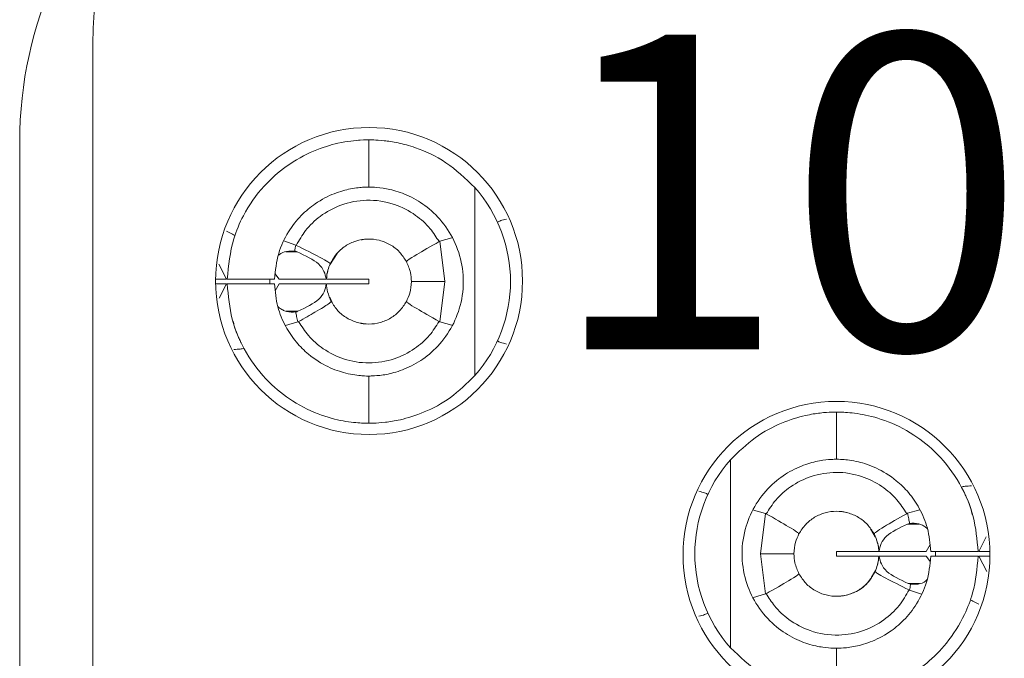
# Model space of a CAD drawing. Header units: inches. Extents: x 0 to 814, y 0 to 621.
# Tile 27 of 37: x 380.54 to 386.8, y 378.33 to 382.39. Entities that reach past the tile are written whole.
import ezdxf

# ---------------------------------------------------------------- set-up
doc = ezdxf.new("R2010")
doc.units = ezdxf.units.IN
doc.header["$LTSCALE"] = 10
doc.header["$MEASUREMENT"] = 0

msp = doc.modelspace()

# ---------------------------------------------------------------- linework, layer by layer
at = {"lineweight": 15}
for p, q in [((381.0062, 382.2319), (381.0062, 364.4191)), ((380.5412, 365.0386), (380.5412, 381.6124)), ((382.7598, 381.6245), (382.7598, 381.3245)), ((383.4328, 381.3221), (383.4328, 380.127)), ((382.2189, 380.9821), (382.2951, 380.9558)), ((383.2872, 381.0018), (383.2108, 380.98)), ((383.2108, 380.98), (383.2425, 380.7245)), ((382.3036, 380.9135), (382.2315, 380.9135)), ((382.5588, 380.9037), (382.5118, 380.83)), ((381.8064, 380.835), (381.8548, 380.7395)), ((382.189, 380.7395), (382.1631, 380.7759)), ((381.7863, 380.7395), (381.8543, 380.7395)), ((381.7864, 380.7095), (381.8544, 380.7095)), ((381.8548, 380.7095), (381.8092, 380.6186)), ((381.8599, 380.7395), (382.16, 380.7395)), ((381.8599, 380.7095), (382.16, 380.7095)), ((382.1638, 380.6654), (382.189, 380.7095)), ((382.189, 380.7395), (382.4896, 380.7395)), ((382.189, 380.7095), (382.4896, 380.7095)), ((382.4921, 380.7095), (382.7598, 380.7095)), ((382.4922, 380.7395), (382.7598, 380.7395)), ((382.7598, 380.7395), (382.7598, 380.7095)), ((383.2425, 380.7245), (383.0298, 380.7245)), ((383.2425, 380.7245), (383.2108, 380.4689)), ((382.5109, 380.625), (382.5265, 380.5908)), ((382.3088, 380.5355), (382.2344, 380.5355)), ((382.2293, 380.4448), (382.3086, 380.4676)), ((383.2879, 380.4481), (383.2108, 380.4689)), ((382.7598, 380.1245), (382.7598, 379.8245)), ((385.7312, 379.5955), (385.7312, 379.8955)), ((385.0582, 378.3979), (385.0582, 379.5931)), ((385.2039, 379.2731), (385.2803, 379.2512)), ((386.2618, 379.2752), (386.1824, 379.2524)), ((385.2486, 378.9955), (385.2803, 379.2512)), ((385.9768, 379.1036), (385.9469, 379.1538)), ((386.1823, 379.1845), (386.1955, 379.1883)), ((386.1823, 379.1845), (386.2566, 379.1845)), ((386.6362, 379.0105), (386.6823, 379.1024)), ((386.3273, 379.0546), (386.302, 379.0105)), ((385.2802, 378.74), (385.2486, 378.9955)), ((385.2486, 378.9955), (385.4612, 378.9955)), ((385.7312, 378.9805), (385.7312, 379.0105)), ((385.9989, 379.0105), (385.7312, 379.0105)), ((385.9989, 378.9805), (385.7312, 378.9805)), ((386.302, 379.0105), (386.0014, 379.0105)), ((386.3021, 378.9805), (386.0015, 378.9805)), ((386.3021, 378.9805), (386.3279, 378.9441)), ((386.6311, 379.0105), (386.3311, 379.0105)), ((386.6311, 378.9805), (386.3311, 378.9805)), ((386.6862, 378.8819), (386.6363, 378.9805)), ((386.706, 379.0105), (386.6367, 379.0105)), ((386.7062, 378.9805), (386.6368, 378.9805)), ((386.2021, 378.8025), (386.1874, 378.8065)), ((386.1874, 378.8065), (386.2588, 378.8065)), ((386.2722, 378.738), (386.1959, 378.7643)), ((385.2035, 378.7181), (385.2802, 378.74)), ((385.7312, 378.0955), (385.7312, 378.3955))]:
    msp.add_line(p, q, dxfattribs=at)
at = {"lineweight": 15, "flags": 128}
for points in [[(382.1313, 380.7089), (382.1312, 380.7205), (382.1315, 380.7395)], [(386.361, 379.0112), (386.3612, 378.9955), (386.3611, 378.9806)]]:
    msp.add_lwpolyline(points, dxfattribs=at)
at = {"lineweight": 15}
for centre, radius, start, end in [((383.2562, 382.2319), 2.25, 100, 180), ((383.0912, 381.6124), 2.55, 130.60953, 180), ((382.7612, 380.728), 0.975, 90, 270), ((382.7612, 380.728), 0.975, 270, 90), ((382.7598, 380.7245), 0.9, 318.39827, 41.60173), ((385.7312, 378.988), 0.975, 90, 270), ((385.7312, 378.988), 0.975, 270, 90), ((385.7312, 378.9955), 0.9, 138.39827, 221.60173)]:
    msp.add_arc(centre, radius, start, end, dxfattribs=at)
for points, knots in [([(381.8599, 380.7395), (381.8685, 380.8261), (381.8823, 380.9661), (381.9684, 381.1669), (382.0809, 381.3281), (382.2407, 381.4689), (382.4117, 381.5613), (382.5858, 381.6129), (382.7289, 381.6255), (382.7493, 381.6249), (382.7598, 381.6245)], [0, 0, 0, 0, 0.136607, 0.221058, 0.342614, 0.445467, 0.564391, 0.681615, 0.83542, 1, 1, 1, 1]), ([(382.7598, 381.6245), (382.7662, 381.6246), (382.7778, 381.6248), (382.8499, 381.6213), (382.9417, 381.608), (383.0729, 381.5729), (383.253, 381.4937), (383.3731, 381.379), (383.4328, 381.3221)], [0, 0, 0, 0, 0.1806966, 0.3290124, 0.4628304, 0.5949207, 0.7987676, 1, 1, 1, 1]), ([(382.7598, 381.3245), (382.7535, 381.3247), (382.7414, 381.3251), (382.6548, 381.3183), (382.5436, 381.2888), (382.4295, 381.2312), (382.3265, 381.146), (382.2431, 381.0397), (382.1772, 380.9014), (382.1659, 380.7951), (382.16, 380.7395)], [0, 0, 0, 0, 0.1718232, 0.3277805, 0.4570048, 0.5831964, 0.6757467, 0.7745847, 0.8820603, 1, 1, 1, 1]), ([(382.7598, 380.1245), (382.7647, 380.1245), (382.7744, 380.1243), (382.8429, 380.1283), (382.9399, 380.1485), (383.0565, 380.1971), (383.1753, 380.283), (383.2748, 380.403), (383.3432, 380.5544), (383.3681, 380.7214), (383.3444, 380.8911), (383.2762, 381.0445), (383.175, 381.1663), (383.0563, 381.2521), (382.9398, 381.3006), (382.8429, 381.3208), (382.7744, 381.3248), (382.7647, 381.3246), (382.7598, 381.3245)], [0, 0, 0, 0, 0.069884, 0.139278, 0.204182, 0.266903, 0.323436, 0.382756, 0.438353, 0.499435, 0.558884, 0.617439, 0.676848, 0.733171, 0.79585, 0.860774, 0.930129, 1, 1, 1, 1]), ([(382.2983, 380.9544), (382.3169, 380.9866), (382.3571, 381.0563), (382.4525, 381.1472), (382.5844, 381.2192), (382.749, 381.2511), (382.9165, 381.2256), (383.0534, 381.1551), (383.1478, 381.0695), (383.1884, 381.006), (383.2063, 380.9779)], [0, 0, 0, 0, 0.099793, 0.216467, 0.349999, 0.50042, 0.660688, 0.797326, 0.910434, 1, 1, 1, 1]), ([(383.6339, 381.1216), (383.6209, 381.1183), (383.5976, 381.1124), (383.5834, 381.1049), (383.5771, 381.1015)], [0, 0, 0, 0, 0.557225, 1, 1, 1, 1]), ([(381.8548, 381.0446), (381.8667, 381.0387), (381.8882, 381.0281), (381.9023, 381.0201), (381.9085, 381.0166)], [0, 0, 0, 0, 0.557114, 1, 1, 1, 1]), ([(382.2889, 380.9176), (382.29, 380.9247), (382.2919, 380.9375), (382.2942, 380.9502), (382.2951, 380.9558)], [0, 0, 0, 0, 0.562549, 1, 1, 1, 1]), ([(382.2983, 380.9544), (382.2978, 380.9547), (382.2967, 380.9552), (382.2956, 380.9556), (382.2951, 380.9558)], [0, 0, 0, 0, 0.5587332, 1, 1, 1, 1]), ([(382.5144, 380.8371), (382.5114, 380.8404), (382.5055, 380.847), (382.4427, 380.8823), (382.353, 380.9271), (382.2983, 380.9544)], [0, 0, 0, 0, 0.280352, 0.560768, 1, 1, 1, 1]), ([(382.5144, 380.8371), (382.5266, 380.8589), (382.5511, 380.9027), (382.6089, 380.9524), (382.6769, 380.9852), (382.7516, 380.9979), (382.827, 380.9897), (382.8968, 380.961), (382.9575, 380.9149), (382.9846, 380.8726), (382.9981, 380.8515)], [0, 0, 0, 0, 0.124832, 0.249927, 0.374973, 0.499911, 0.624881, 0.749904, 0.874871, 1, 1, 1, 1]), ([(382.7418, 380.9939), (382.7418, 380.9939), (382.7421, 380.994), (382.7395, 380.9937), (382.7292, 380.9934), (382.7192, 380.9899), (382.7128, 380.9878)], [0, 0, 0, 0, 0.027898, 0.176157, 0.480391, 1, 1, 1, 1]), ([(382.9981, 380.8515), (383.001, 380.8547), (383.0068, 380.861), (383.0673, 380.8989), (383.1536, 380.948), (383.2063, 380.9779)], [0, 0, 0, 0, 0.280373, 0.560773, 1, 1, 1, 1]), ([(383.2108, 380.98), (383.21, 380.9797), (383.2084, 380.979), (383.207, 380.9783), (383.2063, 380.9779)], [0, 0, 0, 0, 0.562972, 1, 1, 1, 1]), ([(382.1827, 380.8872), (382.1851, 380.89), (382.2003, 380.9072), (382.2389, 380.9194), (382.272, 380.9182), (382.2889, 380.9176)], [0, 0, 0, 0, 0.084695, 0.530522, 1, 1, 1, 1]), ([(382.2889, 380.9176), (382.2918, 380.917), (382.2968, 380.9159), (382.3016, 380.9143), (382.3036, 380.9135)], [0, 0, 0, 0, 0.56712, 1, 1, 1, 1]), ([(382.3036, 380.9135), (382.3562, 380.8888), (382.4668, 380.8367), (382.4818, 380.773), (382.4896, 380.7395)], [0, 0, 0, 0, 0.475029, 1, 1, 1, 1]), ([(382.4902, 380.7395), (382.4924, 380.7589), (382.4962, 380.7928), (382.5089, 380.8238), (382.5144, 380.8371)], [0, 0, 0, 0, 0.56991, 1, 1, 1, 1]), ([(382.9981, 380.8515), (383.0082, 380.8289), (383.0263, 380.7885), (383.0287, 380.744), (383.0298, 380.7245)], [0, 0, 0, 0, 0.561544, 1, 1, 1, 1]), ([(382.4987, 380.7911), (382.4979, 380.7887), (382.4926, 380.7726), (382.4913, 380.7547), (382.4902, 380.7395)], [0, 0, 0, 0, 0.149907, 1, 1, 1, 1]), ([(382.7598, 379.8245), (382.7526, 379.8244), (382.738, 379.8241), (382.6257, 379.8308), (382.4642, 379.8677), (382.2839, 379.9513), (382.1119, 380.0873), (381.9749, 380.2649), (381.8806, 380.4806), (381.8668, 380.6338), (381.8599, 380.7095)], [0, 0, 0, 0, 0.135708, 0.274363, 0.400662, 0.527292, 0.633782, 0.757864, 0.88037, 1, 1, 1, 1]), ([(382.16, 380.7095), (382.1648, 380.6603), (382.1739, 380.5658), (382.2268, 380.4398), (382.2956, 380.3385), (382.3886, 380.2468), (382.5032, 380.1765), (382.6281, 380.135), (382.7354, 380.1236), (382.7512, 380.1242), (382.7598, 380.1245)], [0, 0, 0, 0, 0.1045128, 0.2005906, 0.2894134, 0.3724761, 0.5006145, 0.6312251, 0.799563, 1, 1, 1, 1]), ([(382.4896, 380.7095), (382.4823, 380.676), (382.4683, 380.6125), (382.36, 380.5602), (382.3088, 380.5355)], [0, 0, 0, 0, 0.527509, 1, 1, 1, 1]), ([(382.5212, 380.5981), (382.5122, 380.618), (382.4961, 380.6533), (382.492, 380.6924), (382.4902, 380.7095)], [0, 0, 0, 0, 0.562114, 1, 1, 1, 1]), ([(383.0298, 380.7245), (383.0281, 380.6997), (383.0249, 380.6552), (383.0064, 380.6153), (382.9982, 380.5977)], [0, 0, 0, 0, 0.557822, 1, 1, 1, 1]), ([(382.5212, 380.5981), (382.5178, 380.5943), (382.5125, 380.5883), (382.4702, 380.5607), (382.4129, 380.5267), (382.3506, 380.4911), (382.3137, 380.4699)], [0, 0, 0, 0, 0.3156834, 0.4999002, 0.7031715, 1, 1, 1, 1]), ([(382.9982, 380.5977), (382.985, 380.5771), (382.9587, 380.5359), (382.9002, 380.4903), (382.8327, 380.4611), (382.7596, 380.4512), (382.6865, 380.4612), (382.619, 380.4905), (382.5605, 380.5362), (382.5343, 380.5775), (382.5212, 380.5981)], [0, 0, 0, 0, 0.125083, 0.250179, 0.375008, 0.500028, 0.624987, 0.749827, 0.874916, 1, 1, 1, 1]), ([(382.9982, 380.5977), (383.001, 380.5945), (383.0068, 380.588), (383.0673, 380.55), (383.1537, 380.5008), (383.2064, 380.4707)], [0, 0, 0, 0, 0.2803792, 0.5607818, 1, 1, 1, 1]), ([(382.2955, 380.5318), (382.2756, 380.5306), (382.2479, 380.5291), (382.2163, 380.5419), (382.1975, 380.5514), (382.1877, 380.56), (382.1815, 380.5655)], [0, 0, 0, 0, 0.510551, 0.710762, 0.813776, 1, 1, 1, 1]), ([(382.3088, 380.5355), (382.3064, 380.5347), (382.3021, 380.5332), (382.2975, 380.5322), (382.2955, 380.5318)], [0, 0, 0, 0, 0.559446, 1, 1, 1, 1]), ([(382.3086, 380.4676), (382.3059, 380.4796), (382.3011, 380.5008), (382.2972, 380.5223), (382.2955, 380.5318)], [0, 0, 0, 0, 0.562427, 1, 1, 1, 1]), ([(381.9482, 380.3356), (381.9476, 380.3368), (381.9463, 380.3393), (381.9332, 380.3689), (381.9126, 380.4103), (381.8999, 380.4627), (381.8975, 380.4726)], [0, 0, 0, 0, 0.214444, 0.432461, 0.892304, 1, 1, 1, 1]), ([(382.3086, 380.4676), (382.3096, 380.468), (382.3113, 380.4687), (382.3129, 380.4695), (382.3137, 380.4699)], [0, 0, 0, 0, 0.562729, 1, 1, 1, 1]), ([(383.2064, 380.4707), (383.187, 380.4405), (383.1447, 380.3749), (383.0487, 380.2905), (382.918, 380.2248), (382.7605, 380.1988), (382.603, 380.2244), (382.4723, 380.2896), (382.3758, 380.3738), (382.3333, 380.4396), (382.3137, 380.4699)], [0, 0, 0, 0, 0.099267, 0.215646, 0.349191, 0.499976, 0.650244, 0.78363, 0.900197, 1, 1, 1, 1]), ([(382.7078, 380.4604), (382.7097, 380.4597), (382.7188, 380.4566), (382.7299, 380.4562), (382.7387, 380.4553), (382.7421, 380.4551), (382.7419, 380.4551), (382.7418, 380.4551)], [0, 0, 0, 0, 0.138868, 0.646249, 0.813662, 0.927104, 1, 1, 1, 1]), ([(383.2064, 380.4707), (383.2072, 380.4703), (383.2086, 380.4696), (383.2101, 380.4691), (383.2108, 380.4689)], [0, 0, 0, 0, 0.556556, 1, 1, 1, 1]), ([(383.6339, 380.3275), (383.6209, 380.3308), (383.5976, 380.3367), (383.5834, 380.3442), (383.5771, 380.3475)], [0, 0, 0, 0, 0.557225, 1, 1, 1, 1]), ([(381.9024, 380.2928), (381.9167, 380.2937), (381.9423, 380.2952), (381.9587, 380.2989), (381.966, 380.3005)], [0, 0, 0, 0, 0.557993, 1, 1, 1, 1]), ([(383.4328, 380.127), (383.3824, 380.0776), (383.2815, 379.9789), (383.1081, 379.8888), (382.9642, 379.845), (382.8571, 379.8284), (382.7792, 379.8242), (382.7667, 379.8244), (382.7598, 379.8245)], [0, 0, 0, 0, 0.172316, 0.34455, 0.518759, 0.657849, 0.811732, 1, 1, 1, 1]), ([(385.0582, 379.5931), (385.1092, 379.6428), (385.2111, 379.7424), (385.3857, 379.8324), (385.5294, 379.8755), (385.6354, 379.8918), (385.7121, 379.8958), (385.7245, 379.8956), (385.7312, 379.8955)], [0, 0, 0, 0, 0.173957, 0.347804, 0.522241, 0.660569, 0.813315, 1, 1, 1, 1]), ([(385.7312, 379.8955), (385.7386, 379.8957), (385.7535, 379.896), (385.868, 379.8889), (386.0321, 379.8507), (386.2136, 379.7648), (386.3849, 379.6268), (386.5193, 379.4494), (386.611, 379.2358), (386.6245, 379.0851), (386.6311, 379.0105)], [0, 0, 0, 0, 0.137181, 0.277132, 0.404306, 0.532009, 0.638008, 0.761924, 0.882123, 1, 1, 1, 1]), ([(385.7312, 379.5955), (385.7265, 379.5956), (385.717, 379.5957), (385.6503, 379.5919), (385.5552, 379.5727), (385.4391, 379.5254), (385.3193, 379.4406), (385.218, 379.32), (385.1483, 379.1673), (385.1226, 378.9973), (385.1472, 378.8275), (385.216, 378.6738), (385.3178, 378.5516), (385.4388, 378.4657), (385.5553, 378.4183), (385.6503, 378.3991), (385.7171, 378.3953), (385.7265, 378.3954), (385.7312, 378.3955)], [0, 0, 0, 0, 0.068834, 0.137218, 0.201832, 0.264294, 0.321554, 0.3816, 0.437683, 0.499439, 0.56098, 0.616758, 0.677787, 0.73579, 0.79821, 0.862836, 0.93118, 1, 1, 1, 1]), ([(386.3311, 379.0105), (386.3262, 379.0603), (386.3169, 379.1559), (386.2627, 379.2832), (386.1926, 379.3851), (386.0978, 379.477), (385.9812, 379.5467), (385.8564, 379.5864), (385.7537, 379.5963), (385.739, 379.5958), (385.7312, 379.5955)], [0, 0, 0, 0, 0.105793, 0.20297, 0.292762, 0.376736, 0.507207, 0.640536, 0.80918, 1, 1, 1, 1]), ([(385.2846, 379.2494), (385.304, 379.2795), (385.3462, 379.345), (385.4421, 379.4293), (385.5728, 379.4952), (385.7302, 379.5212), (385.8876, 379.4957), (386.0182, 379.4308), (386.1149, 379.3467), (386.1576, 379.2807), (386.1774, 379.2502)], [0, 0, 0, 0, 0.098964, 0.215239, 0.348877, 0.49995, 0.649673, 0.78288, 0.899637, 1, 1, 1, 1]), ([(384.8572, 379.3925), (384.8702, 379.3892), (384.8935, 379.3833), (384.9077, 379.3758), (384.914, 379.3725)], [0, 0, 0, 0, 0.557225, 1, 1, 1, 1]), ([(386.5887, 379.4272), (386.5744, 379.4264), (386.5488, 379.4248), (386.5324, 379.4211), (386.5251, 379.4195)], [0, 0, 0, 0, 0.557993, 1, 1, 1, 1]), ([(386.5428, 379.3845), (386.5435, 379.3832), (386.5447, 379.3808), (386.5578, 379.3512), (386.5787, 379.3091), (386.5915, 379.2559), (386.5941, 379.2452)], [0, 0, 0, 0, 0.212685, 0.428912, 0.884975, 1, 1, 1, 1]), ([(385.4929, 379.1223), (385.506, 379.143), (385.5323, 379.1842), (385.5909, 379.2298), (385.6584, 379.259), (385.7315, 379.2688), (385.8046, 379.2588), (385.872, 379.2295), (385.9305, 379.1838), (385.9567, 379.1425), (385.9698, 379.1219)], [0, 0, 0, 0, 0.125093, 0.250085, 0.375065, 0.499993, 0.624926, 0.749886, 0.874857, 1, 1, 1, 1]), ([(385.7919, 379.2586), (385.7918, 379.2586), (385.783, 379.2619), (385.7698, 379.2627), (385.7561, 379.2644), (385.7499, 379.2649), (385.7491, 379.2649), (385.7488, 379.2649)], [0, 0, 0, 0, 0.001109, 0.531848, 0.774749, 0.892469, 1, 1, 1, 1]), ([(385.2846, 379.2494), (385.2839, 379.2498), (385.2825, 379.2505), (385.281, 379.251), (385.2803, 379.2512)], [0, 0, 0, 0, 0.556554, 1, 1, 1, 1]), ([(385.4929, 379.1223), (385.49, 379.1256), (385.4843, 379.132), (385.4238, 379.1701), (385.3374, 379.2193), (385.2846, 379.2494)], [0, 0, 0, 0, 0.280378, 0.560781, 1, 1, 1, 1]), ([(385.9698, 379.1219), (385.9726, 379.1253), (385.9782, 379.1321), (386.0384, 379.1706), (386.1247, 379.22), (386.1774, 379.2502)], [0, 0, 0, 0, 0.280364, 0.560765, 1, 1, 1, 1]), ([(386.1824, 379.2524), (386.1815, 379.2521), (386.1797, 379.2514), (386.1781, 379.2506), (386.1774, 379.2502)], [0, 0, 0, 0, 0.562671, 1, 1, 1, 1]), ([(386.1824, 379.2524), (386.1851, 379.2405), (386.1899, 379.2192), (386.1938, 379.1977), (386.1955, 379.1883)], [0, 0, 0, 0, 0.562369, 1, 1, 1, 1]), ([(386.0014, 379.0105), (386.0088, 379.044), (386.0228, 379.1075), (386.1311, 379.1598), (386.1823, 379.1845)], [0, 0, 0, 0, 0.527513, 1, 1, 1, 1]), ([(386.1955, 379.1883), (386.2153, 379.1894), (386.2428, 379.191), (386.274, 379.1785), (386.2931, 379.169), (386.303, 379.1603), (386.3096, 379.1546)], [0, 0, 0, 0, 0.506028, 0.705561, 0.806524, 1, 1, 1, 1]), ([(385.4612, 378.9955), (385.463, 379.0203), (385.4662, 379.0648), (385.4847, 379.1047), (385.4929, 379.1223)], [0, 0, 0, 0, 0.557865, 1, 1, 1, 1]), ([(385.9698, 379.1219), (385.9789, 379.102), (385.9949, 379.0667), (385.999, 379.0276), (386.0008, 379.0105)], [0, 0, 0, 0, 0.562045, 1, 1, 1, 1]), ([(386.0008, 379.0105), (385.9997, 379.0248), (385.9981, 379.0448), (385.9921, 379.063), (385.9904, 379.0683)], [0, 0, 0, 0, 0.711149, 1, 1, 1, 1]), ([(385.493, 378.8685), (385.4828, 378.8912), (385.4648, 378.9315), (385.4623, 378.976), (385.4612, 378.9955)], [0, 0, 0, 0, 0.561562, 1, 1, 1, 1]), ([(385.7312, 378.3955), (385.737, 378.3954), (385.7481, 378.3951), (385.8304, 378.4009), (385.9409, 378.4287), (386.0568, 378.4856), (386.1616, 378.571), (386.2465, 378.6777), (386.3136, 378.8171), (386.3251, 378.9244), (386.3311, 378.9805)], [0, 0, 0, 0, 0.1628704, 0.3181477, 0.4504271, 0.5789195, 0.6725876, 0.7724584, 0.880964, 1, 1, 1, 1]), ([(386.6311, 378.9805), (386.6239, 378.9016), (386.6123, 378.7739), (386.5393, 378.5864), (386.4421, 378.4316), (386.2881, 378.2773), (386.1003, 378.1648), (385.9046, 378.1062), (385.7602, 378.0947), (385.7409, 378.0952), (385.7312, 378.0955)], [0, 0, 0, 0, 0.124607, 0.201662, 0.316166, 0.411842, 0.550342, 0.685063, 0.843269, 1, 1, 1, 1]), ([(386.0008, 378.9805), (385.9987, 378.9616), (385.995, 378.9277), (385.9823, 378.8967), (385.9767, 378.883)], [0, 0, 0, 0, 0.557121, 1, 1, 1, 1]), ([(385.9926, 378.9296), (385.9932, 378.9316), (385.9985, 378.9474), (385.9997, 378.9651), (386.0008, 378.9805)], [0, 0, 0, 0, 0.126431, 1, 1, 1, 1]), ([(386.1874, 378.8065), (386.1349, 378.8312), (386.0243, 378.8833), (386.0093, 378.947), (386.0015, 378.9805)], [0, 0, 0, 0, 0.475025, 1, 1, 1, 1]), ([(385.7489, 378.7261), (385.7489, 378.7261), (385.7489, 378.7261), (385.7489, 378.7261), (385.7489, 378.7261), (385.7489, 378.7261), (385.7489, 378.7261), (385.7489, 378.7261), (385.7489, 378.7261), (385.7489, 378.7261), (385.7489, 378.7261), (385.7489, 378.7261), (385.7489, 378.7261), (385.7508, 378.7262), (385.7849, 378.729), (385.8484, 378.747), (385.9281, 378.7988), (385.9631, 378.8611), (385.9789, 378.8891)], [0, 0, 0, 0, 0.002899, 0.004476, 0.004664, 0.004732, 0.005099, 0.005797, 0.008372, 0.009002, 0.009152, 0.009193, 0.009372, 0.026432, 0.083412, 0.400257, 0.730026, 1, 1, 1, 1]), ([(385.493, 378.8685), (385.4901, 378.8654), (385.4842, 378.8591), (385.4238, 378.8211), (385.3375, 378.772), (385.2848, 378.742)], [0, 0, 0, 0, 0.280372, 0.560772, 1, 1, 1, 1]), ([(385.9767, 378.883), (385.9644, 378.8611), (385.9399, 378.8173), (385.8821, 378.7676), (385.8141, 378.7348), (385.7394, 378.7221), (385.6641, 378.7303), (385.5943, 378.759), (385.5336, 378.8052), (385.5065, 378.8474), (385.493, 378.8685)], [0, 0, 0, 0, 0.1250402, 0.2500246, 0.3749371, 0.4999691, 0.6249102, 0.7498246, 0.8748988, 1, 1, 1, 1]), ([(385.9767, 378.883), (385.9796, 378.8797), (385.9856, 378.8731), (386.0484, 378.8377), (386.138, 378.793), (386.1927, 378.7656)], [0, 0, 0, 0, 0.280352, 0.560767, 1, 1, 1, 1]), ([(386.3086, 378.8337), (386.3054, 378.8301), (386.2894, 378.8121), (386.2506, 378.8004), (386.2183, 378.8018), (386.2021, 378.8025)], [0, 0, 0, 0, 0.110829, 0.553718, 1, 1, 1, 1]), ([(386.1927, 378.7656), (386.1729, 378.7315), (386.1308, 378.6592), (386.0321, 378.5683), (385.9012, 378.4996), (385.738, 378.469), (385.5704, 378.4953), (385.4328, 378.5682), (385.3408, 378.6538), (385.3017, 378.7154), (385.2848, 378.742)], [0, 0, 0, 0, 0.106056, 0.22481, 0.356278, 0.500492, 0.665376, 0.803553, 0.915108, 1, 1, 1, 1]), ([(386.1927, 378.7656), (386.1933, 378.7653), (386.1943, 378.7648), (386.1954, 378.7644), (386.1959, 378.7643)], [0, 0, 0, 0, 0.558742, 1, 1, 1, 1]), ([(386.2021, 378.8025), (386.201, 378.7953), (386.1991, 378.7826), (386.1969, 378.7699), (386.1959, 378.7643)], [0, 0, 0, 0, 0.558534, 1, 1, 1, 1]), ([(385.2802, 378.74), (385.2811, 378.7404), (385.2827, 378.7409), (385.2841, 378.7417), (385.2848, 378.742)], [0, 0, 0, 0, 0.562922, 1, 1, 1, 1]), ([(386.6363, 378.6754), (386.6243, 378.6813), (386.6029, 378.6919), (386.5888, 378.6999), (386.5825, 378.7035)], [0, 0, 0, 0, 0.5571144, 1, 1, 1, 1]), ([(384.8572, 378.5985), (384.8702, 378.6018), (384.8935, 378.6077), (384.9077, 378.6152), (384.914, 378.6185)], [0, 0, 0, 0, 0.557225, 1, 1, 1, 1]), ([(385.7312, 378.0955), (385.7249, 378.0954), (385.7134, 378.0952), (385.6421, 378.0987), (385.5511, 378.1117), (385.4207, 378.1463), (385.2399, 378.225), (385.1187, 378.3404), (385.0582, 378.3979)], [0, 0, 0, 0, 0.179617, 0.327317, 0.460438, 0.591734, 0.796408, 1, 1, 1, 1])]:
    msp.add_open_spline(points, degree=3, knots=knots, dxfattribs=at)

# ---------------------------------------------------------------- texts
at = {"lineweight": 15, "insert": (383.9027, 382.2936), "char_height": 2, "attachment_point": 1}
msp.add_mtext_dynamic_manual_height_columns('10', width=2, gutter_width=33.8667, heights=[0], dxfattribs=at)

doc.saveas('drawing.dxf')
